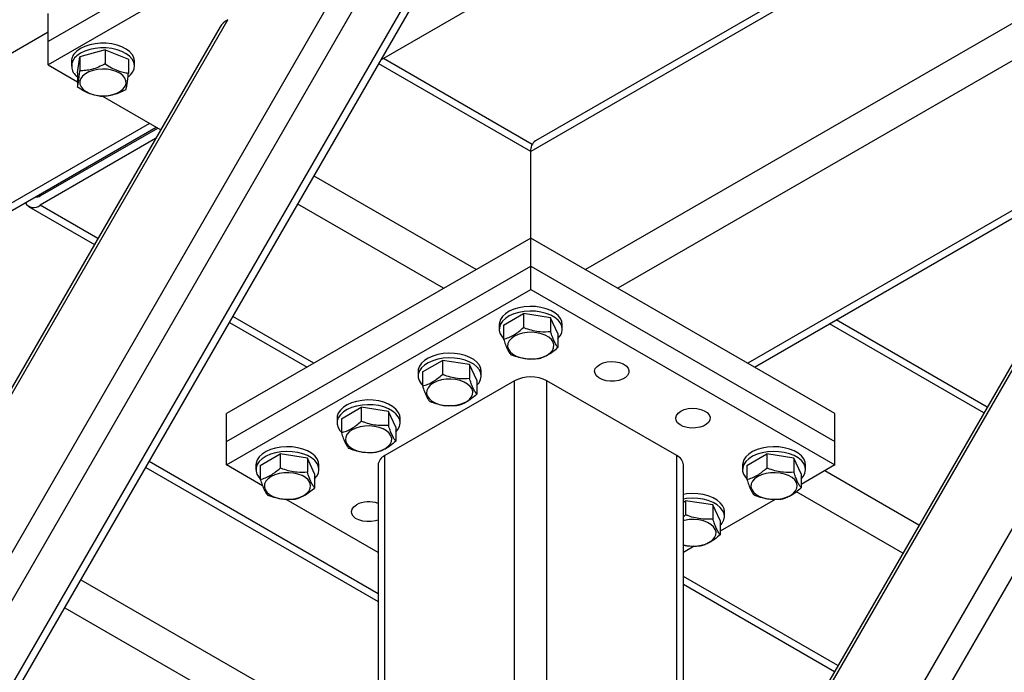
# Model space of a CAD drawing. Header units: millimetres. Extents: x 5 to 589, y 5 to 415.
# Tile 15 of 45: x 268 to 295, y 89 to 107. Entities that reach past the tile are written whole.
import ezdxf

# ---------------------------------------------------------------- set-up
doc = ezdxf.new("R2010")
doc.units = ezdxf.units.MM
doc.layers.add('TRAIT-FORT', color=4, linetype='Continuous', lineweight=25)

msp = doc.modelspace()

# ---------------------------------------------------------------- linework, layer by layer
at = {"layer": 'TRAIT-FORT', "color": 4, "linetype": 'Continuous', "lineweight": 25}
for p, q in [((309.65898, 119.35961), (282.37356, 103.60807)), ((309.65898, 119.14312), (282.24098, 103.31505)), ((309.65898, 114.96243), (283.76826, 100.01604)), ((277.82864, 111.60886), (268.77767, 106.38385)), ((277.82864, 110.95563), (268.77767, 105.73062)), ((257.8033, 74.86557), (277.57085, 109.10399)), ((258.08622, 74.0175), (278.45089, 109.29016)), ((259.10445, 73.42969), (279.46913, 108.70234)), ((285.23912, 73.36438), (305.60379, 108.63703)), ((259.38157, 73.50396), (279.54339, 108.42526)), ((284.9562, 74.21245), (304.72375, 108.45086)), ((268.77767, 106.38385), (268.77767, 107.16773)), ((280.56513, 107.31036), (278.06713, 105.86829)), ((257.74681, 79.20202), (273.79148, 106.99221)), ((268.77767, 106.64523), (257.52053, 100.14662)), ((273.57663, 106.79626), (257.8091, 79.48609)), ((268.77767, 105.73062), (268.77767, 106.38385)), ((284.89971, 78.54889), (300.94438, 106.33909)), ((270.37002, 106.14967), (269.65986, 105.9563)), ((270.37002, 106.14967), (270.37002, 105.75803)), ((270.37002, 106.14967), (271.01519, 105.89131)), ((300.72953, 106.14313), (284.962, 78.83297)), ((269.42502, 105.82859), (269.42502, 105.69794)), ((269.59485, 105.50457), (269.65986, 105.9563)), ((269.65986, 105.9563), (269.65986, 105.56466)), ((271.01519, 105.89131), (271.01519, 105.49967)), ((271.18502, 105.69794), (271.18502, 105.82859)), ((282.28164, 103.50806), (278.13014, 105.90467)), ((295.93057, 105.9921), (284.67343, 99.49349)), ((268.77767, 105.73062), (269.59485, 105.25887)), ((269.59485, 105.50457), (269.59485, 105.11293)), ((282.24098, 103.31505), (278.00489, 105.76049)), ((270.28926, 104.858), (271.91554, 103.91917)), ((271.6059, 104.09792), (261.14092, 98.05661)), ((261.32835, 97.94841), (271.79333, 103.98972)), ((268.5514, 102.07339), (271.83213, 103.96731)), ((271.77265, 103.67168), (268.5514, 101.81209)), ((282.24098, 100.89772), (282.24098, 103.31505)), ((298.7588, 103.44479), (288.29382, 97.40349)), ((288.48125, 97.29529), (298.94623, 103.33659)), ((280.71371, 100.01604), (276.19455, 102.62489)), ((268.55143, 102.07341), (268.51263, 102.09581)), ((268.23142, 101.78041), (270.06845, 100.71991)), ((270.16216, 100.88222), (268.5514, 101.81209)), ((279.80854, 99.49349), (275.742, 101.84106)), ((282.24098, 100.89772), (273.7557, 95.99927)), ((282.24098, 100.11384), (282.24098, 100.89772)), ((290.72627, 95.99927), (282.24098, 100.89772)), ((273.7557, 95.21539), (282.24098, 100.11384)), ((282.24098, 99.4606), (282.24098, 100.11384)), ((282.24098, 100.11384), (290.72627, 95.21539)), ((273.7557, 94.56215), (282.24098, 99.4606)), ((282.24098, 99.4606), (290.72627, 94.56215)), ((276.18815, 97.40349), (273.93195, 98.70596)), ((281.48254, 98.46759), (282.03776, 98.78811)), ((282.03776, 98.78811), (282.03776, 98.39646)), ((282.7962, 98.67079), (282.03776, 98.78811)), ((282.7962, 98.67079), (282.7962, 98.27915)), ((282.99943, 98.23295), (282.7962, 98.67079)), ((273.83824, 98.54366), (276.00072, 97.29529)), ((281.36098, 98.48091), (281.36098, 98.35027)), ((281.48254, 98.46759), (281.48254, 98.07594)), ((283.12098, 98.35027), (283.12098, 98.48091)), ((294.88314, 96.01689), (290.57495, 98.50395)), ((294.97688, 96.17926), (290.76245, 98.6122)), ((282.99943, 98.23295), (282.99943, 97.84131)), ((279.2198, 97.16133), (279.77502, 97.48185)), ((279.77502, 97.48185), (279.77502, 97.09021)), ((280.53346, 97.36453), (279.77502, 97.48185)), ((280.53346, 97.36453), (280.53346, 96.97289)), ((280.73668, 96.9267), (280.53346, 97.36453)), ((279.09824, 97.17466), (279.09824, 97.04401)), ((279.2198, 97.16133), (279.2198, 96.76969)), ((280.85824, 97.04401), (280.85824, 97.17466)), ((281.78844, 96.91341), (278.16805, 94.82341)), ((280.73668, 96.9267), (280.73668, 96.53505)), ((281.78844, 71.30669), (281.78844, 96.91341)), ((286.31392, 94.82341), (282.69353, 96.91341)), ((282.69353, 83.06479), (282.69353, 96.91341)), ((276.95706, 95.85508), (277.51228, 96.1756)), ((277.51228, 96.1756), (277.51228, 95.78396)), ((278.27072, 96.05828), (277.51228, 96.1756)), ((273.7557, 95.21539), (273.7557, 95.99927)), ((278.27072, 96.05828), (278.27072, 95.66664)), ((278.47394, 95.62044), (278.27072, 96.05828)), ((290.72627, 95.21539), (290.72627, 95.99927)), ((276.8355, 95.86841), (276.8355, 95.73776)), ((276.95706, 95.85508), (276.95706, 95.46344)), ((278.47394, 95.62044), (278.47394, 95.2288)), ((278.5955, 95.73776), (278.5955, 95.86841)), ((273.7557, 94.56215), (273.7557, 95.21539)), ((290.72627, 94.56215), (290.72627, 95.21539)), ((274.69432, 94.54883), (275.24954, 94.86935)), ((275.24954, 94.86935), (275.24954, 94.47771)), ((276.00798, 94.75203), (275.24954, 94.86935)), ((278.16805, 69.21669), (278.16805, 94.82341)), ((286.31392, 81.88917), (286.31392, 94.82341)), ((288.27077, 94.54883), (288.82599, 94.86935)), ((288.82599, 94.86935), (288.82599, 94.47771)), ((289.58443, 94.75203), (288.82599, 94.86935)), ((277.9806, 90.96909), (271.59378, 94.65613)), ((274.75607, 93.98465), (273.7557, 94.56215)), ((274.57276, 94.56215), (274.57276, 94.43151)), ((274.69432, 94.54883), (274.69432, 94.15719)), ((276.00798, 94.75203), (276.00798, 94.36039)), ((276.2112, 94.31419), (276.00798, 94.75203)), ((276.33276, 94.43151), (276.33276, 94.56215)), ((277.9806, 94.56215), (277.9806, 68.95543)), ((286.50137, 81.78095), (286.50137, 94.56215)), ((288.14921, 94.56215), (288.14921, 94.43151)), ((288.27077, 94.54883), (288.27077, 94.15719)), ((289.58443, 94.75203), (289.58443, 94.36039)), ((289.78765, 94.31419), (289.58443, 94.75203)), ((290.72627, 94.56215), (289.78765, 94.0203)), ((289.90921, 94.43151), (289.90921, 94.56215)), ((271.50003, 94.49376), (277.9806, 90.75261)), ((276.2112, 94.31419), (276.2112, 93.92255)), ((289.78765, 94.31419), (289.78765, 93.92255)), ((293.0728, 92.88129), (290.4437, 94.39903)), ((292.62025, 92.09745), (289.65335, 93.8102)), ((277.9806, 92.12317), (275.4212, 93.60068)), ((286.50137, 93.52738), (286.56324, 93.56309)), ((286.56324, 93.56309), (286.56324, 93.17145)), ((287.32169, 93.44578), (286.56324, 93.56309)), ((287.32169, 93.44578), (287.32169, 93.05413)), ((287.52491, 93.00794), (287.32169, 93.44578)), ((289.0614, 93.60105), (287.52491, 92.71405)), ((286.50137, 93.11911), (286.56324, 93.17145)), ((287.64647, 93.12526), (287.64647, 93.2559)), ((287.52491, 93.00794), (287.52491, 92.61629)), ((286.79866, 92.29479), (286.50137, 92.12317)), ((269.68969, 91.35816), (277.9806, 86.57192)), ((290.8102, 88.96236), (286.50137, 91.44979)), ((286.50137, 91.23339), (290.71649, 88.80005)), ((269.23714, 90.57432), (272.85061, 88.48831))]:
    msp.add_line(p, q, dxfattribs=at)
at = {"layer": 'TRAIT-FORT', "color": 4, "linetype": 'Continuous', "lineweight": 25, "flags": 128}
for points in [[(271.18502, 105.82859), (271.18466, 105.84308), (271.16604, 105.93352), (271.11975, 106.02059), (271.04727, 106.10148), (270.95094, 106.17361), (270.83384, 106.23464), (270.69975, 106.28263), (270.55297, 106.31602), (270.39822, 106.33374), (270.24047, 106.33523), (270.0848, 106.32044), (269.93621, 106.28983), (269.79948, 106.2444), (269.67899, 106.18561), (269.57862, 106.11534)], [(271.01366, 105.39674), (271.07303, 105.44993), (271.1374, 105.53308), (271.17501, 105.62153), (271.18466, 105.71243), (271.16604, 105.80287), (271.11975, 105.88994), (271.04727, 105.97084), (270.95094, 106.04296), (270.83384, 106.104), (270.69975, 106.15198), (270.55297, 106.18537), (270.39822, 106.2031), (270.24047, 106.20458), (270.0848, 106.18979), (269.93621, 106.15919), (269.79948, 106.11376), (269.67899, 106.05496), (269.57862, 105.98469), (269.57862, 105.98469)], [(269.66124, 105.27155), (269.66419, 105.1936), (269.69515, 105.11772), (269.75276, 105.0472), (269.8345, 104.98515), (269.93682, 104.93426), (270.05522, 104.89676), (270.18454, 104.87429), (270.31913, 104.86784), (270.4531, 104.87768), (270.5806, 104.90338), (270.69605, 104.94383), (270.79442, 104.99725), (270.87139, 105.06131), (270.92362, 105.13321), (270.9488, 105.2098), (270.94585, 105.28775), (270.9149, 105.36364), (270.85729, 105.43415), (270.77554, 105.49621), (270.67323, 105.5471), (270.55482, 105.5846), (270.4255, 105.60706), (270.29091, 105.61352), (270.15694, 105.60368), (270.02944, 105.57797), (269.91399, 105.53752), (269.81562, 105.4841), (269.73865, 105.42004), (269.68643, 105.34814), (269.66124, 105.27155)], [(283.12098, 98.48091), (283.10921, 98.56374), (283.06964, 98.65191), (283.00343, 98.73457), (282.91272, 98.80909), (282.80042, 98.87306), (282.67014, 98.92442), (282.52606, 98.96153), (282.37283, 98.98319), (282.21535, 98.98871), (282.0587, 98.97791), (281.90791, 98.95113), (281.76782, 98.90924), (281.64294, 98.85358), (281.53728, 98.78595), (281.45424, 98.70851), (281.39649, 98.62376), (281.36588, 98.53441), (281.36098, 98.48091)], [(282.99943, 98.09263), (283.0599, 98.1643), (283.10426, 98.2517), (283.12088, 98.34227), (283.10921, 98.43309), (283.06964, 98.52126), (283.00343, 98.60393), (282.91272, 98.67844), (282.80042, 98.74241), (282.67014, 98.79378), (282.52606, 98.83088), (282.37283, 98.85255), (282.21535, 98.85806), (282.0587, 98.84726), (281.90791, 98.82049), (281.76782, 98.7786), (281.64294, 98.72294), (281.53728, 98.6553), (281.45424, 98.57786), (281.39649, 98.49311), (281.36588, 98.40377), (281.36339, 98.3127), (281.38912, 98.22284), (281.44222, 98.13708), (281.48254, 98.09263)], [(282.07379, 97.53278), (282.20718, 97.52059), (282.34204, 97.52467), (282.47249, 97.54485), (282.59282, 97.58024), (282.69778, 97.6293), (282.78277, 97.68989), (282.84408, 97.75936), (282.87903, 97.83467), (282.8861, 97.91252), (282.86497, 97.98952), (282.81657, 98.06231), (282.74302, 98.1277), (282.64753, 98.18282), (282.53426, 98.22529), (282.40818, 98.25322), (282.27479, 98.26542), (282.13993, 98.26134), (282.00948, 98.24116), (281.88915, 98.20577), (281.78419, 98.1567), (281.6992, 98.09612), (281.63789, 98.02665), (281.60294, 97.95134), (281.59587, 97.87349), (281.617, 97.79648), (281.66539, 97.7237), (281.73895, 97.65831), (281.83444, 97.60318), (281.94771, 97.56072), (282.07379, 97.53278)], [(280.85824, 97.17466), (280.84647, 97.25749), (280.8069, 97.34565), (280.74069, 97.42832), (280.64998, 97.50284), (280.53768, 97.5668), (280.4074, 97.61817), (280.26332, 97.65528), (280.11008, 97.67694), (279.95261, 97.68246), (279.79596, 97.67166), (279.64516, 97.64488), (279.50508, 97.60299), (279.3802, 97.54733), (279.27454, 97.4797), (279.1915, 97.40226), (279.13375, 97.3175), (279.10314, 97.22816), (279.09824, 97.17466)], [(280.73668, 96.78638), (280.79716, 96.85804), (280.84152, 96.94545), (280.85813, 97.03602), (280.84647, 97.12684), (280.8069, 97.21501), (280.74069, 97.29767), (280.64998, 97.37219), (280.53768, 97.43616), (280.4074, 97.48752), (280.26332, 97.52463), (280.11008, 97.54629), (279.95261, 97.55181), (279.79596, 97.54101), (279.64516, 97.51423), (279.50508, 97.47234), (279.3802, 97.41669), (279.27454, 97.34905), (279.1915, 97.27161), (279.13375, 97.18686), (279.10314, 97.09751), (279.10065, 97.00645), (279.12637, 96.91659), (279.17948, 96.83083), (279.2198, 96.78638)], [(284.16431, 97.3706), (284.25939, 97.41317), (284.36981, 97.44076), (284.48865, 97.45162), (284.60843, 97.44509), (284.72164, 97.42156), (284.82116, 97.38251), (284.90072, 97.33041), (284.95535, 97.26852), (284.9816, 97.20074), (284.97782, 97.13131), (284.94425, 97.06461), (284.883, 97.00483), (284.79792, 96.95571), (284.69436, 96.92035), (284.57881, 96.90097), (284.45855, 96.89879), (284.34113, 96.91394), (284.23393, 96.94548), (284.14367, 96.99141), (284.07604, 97.04886), (284.03529, 97.11421), (284.02396, 97.18336), (284.04278, 97.25197), (284.09057, 97.31571), (284.16431, 97.3706)], [(279.81105, 96.22653), (279.94443, 96.21433), (280.0793, 96.21841), (280.20975, 96.23859), (280.33008, 96.27399), (280.43503, 96.32305), (280.52002, 96.38364), (280.58134, 96.45311), (280.61629, 96.52841), (280.62336, 96.60627), (280.60223, 96.68327), (280.55383, 96.75606), (280.48028, 96.82144), (280.38478, 96.87657), (280.27152, 96.91903), (280.14544, 96.94697), (280.01205, 96.95917), (279.87719, 96.95509), (279.74674, 96.93491), (279.62641, 96.89951), (279.52145, 96.85045), (279.43646, 96.78986), (279.37515, 96.7204), (279.3402, 96.64509), (279.33313, 96.56723), (279.35425, 96.49023), (279.40265, 96.41745), (279.47621, 96.35206), (279.5717, 96.29693), (279.68496, 96.25447), (279.81105, 96.22653)], [(278.5955, 95.86841), (278.58373, 95.95124), (278.54415, 96.0394), (278.47795, 96.12207), (278.38724, 96.19658), (278.27494, 96.26055), (278.14465, 96.31192), (278.00058, 96.34903), (277.84734, 96.37069), (277.68987, 96.37621), (277.53321, 96.3654), (277.38242, 96.33863), (277.24234, 96.29674), (277.11746, 96.24108), (277.0118, 96.17344), (276.92876, 96.09601), (276.871, 96.01125), (276.84039, 95.92191), (276.8355, 95.86841)], [(278.47394, 95.48013), (278.53442, 95.55179), (278.57878, 95.63919), (278.59539, 95.72976), (278.58373, 95.82059), (278.54415, 95.90875), (278.47795, 95.99142), (278.38724, 96.06594), (278.27494, 96.12991), (278.14465, 96.18127), (278.00058, 96.21838), (277.84734, 96.24004), (277.68987, 96.24556), (277.53321, 96.23476), (277.38242, 96.20798), (277.24234, 96.16609), (277.11746, 96.11043), (277.0118, 96.0428), (276.92876, 95.96536), (276.871, 95.8806), (276.84039, 95.79126), (276.83791, 95.7002), (276.86363, 95.61034), (276.91673, 95.52458), (276.96268, 95.47469)], [(286.42706, 96.06435), (286.52213, 96.10692), (286.63255, 96.1345), (286.75139, 96.14537), (286.87118, 96.13883), (286.98438, 96.1153), (287.0839, 96.07626), (287.16347, 96.02416), (287.21809, 95.96227), (287.24434, 95.89448), (287.24056, 95.82506), (287.20699, 95.75836), (287.14574, 95.69857), (287.06066, 95.64946), (286.9571, 95.6141), (286.84156, 95.59472), (286.7213, 95.59254), (286.60387, 95.60769), (286.49667, 95.63923), (286.40641, 95.68516), (286.33878, 95.74261), (286.29803, 95.80796), (286.2867, 95.87711), (286.30553, 95.94572), (286.35331, 96.00946), (286.42706, 96.06435)], [(277.5483, 94.92028), (277.68169, 94.90808), (277.81656, 94.91216), (277.94701, 94.93234), (278.06734, 94.96773), (278.17229, 95.0168), (278.25728, 95.07739), (278.31859, 95.14685), (278.35355, 95.22216), (278.36062, 95.30002), (278.33949, 95.37702), (278.29109, 95.4498), (278.21754, 95.51519), (278.12204, 95.57032), (278.00878, 95.61278), (277.8827, 95.64072), (277.74931, 95.65291), (277.61444, 95.64883), (277.484, 95.62866), (277.36366, 95.59326), (277.25871, 95.5442), (277.17372, 95.48361), (277.11241, 95.41414), (277.07745, 95.33884), (277.07039, 95.26098), (277.09151, 95.18398), (277.13991, 95.11119), (277.21346, 95.04581), (277.30896, 94.99068), (277.42222, 94.94822), (277.5483, 94.92028)], [(276.33276, 94.56215), (276.32098, 94.64498), (276.28141, 94.73315), (276.21521, 94.81582), (276.1245, 94.89033), (276.01219, 94.9543), (275.88191, 95.00566), (275.73784, 95.04277), (275.5846, 95.06443), (275.42712, 95.06995), (275.27047, 95.05915), (275.11968, 95.03237), (274.97959, 94.99048), (274.85471, 94.93483), (274.74906, 94.86719), (274.66602, 94.78975), (274.60826, 94.705), (274.57765, 94.61565), (274.57276, 94.56215)], [(289.90921, 94.56215), (289.89743, 94.64498), (289.85786, 94.73315), (289.79166, 94.81582), (289.70095, 94.89033), (289.58865, 94.9543), (289.45836, 95.00566), (289.31429, 95.04277), (289.16105, 95.06443), (289.00357, 95.06995), (288.84692, 95.05915), (288.69613, 95.03237), (288.55604, 94.99048), (288.43116, 94.93483), (288.32551, 94.86719), (288.24247, 94.78975), (288.18471, 94.705), (288.1541, 94.61565), (288.14921, 94.56215)], [(276.2112, 94.17388), (276.27168, 94.24554), (276.31604, 94.33294), (276.33265, 94.42351), (276.32098, 94.51434), (276.28141, 94.6025), (276.21521, 94.68517), (276.1245, 94.75968), (276.01219, 94.82365), (275.88191, 94.87502), (275.73784, 94.91213), (275.5846, 94.93379), (275.42712, 94.93931), (275.27047, 94.9285), (275.11968, 94.90173), (274.97959, 94.85984), (274.85471, 94.80418), (274.74906, 94.73654), (274.66602, 94.65911), (274.60826, 94.57435), (274.57765, 94.48501), (274.57517, 94.39394), (274.60089, 94.30409), (274.65399, 94.21832), (274.69432, 94.17388)], [(289.78765, 94.17388), (289.84813, 94.24554), (289.89249, 94.33294), (289.9091, 94.42351), (289.89743, 94.51434), (289.85786, 94.6025), (289.79166, 94.68517), (289.70095, 94.75968), (289.58865, 94.82365), (289.45836, 94.87502), (289.31429, 94.91213), (289.16105, 94.93379), (289.00357, 94.93931), (288.84692, 94.9285), (288.69613, 94.90173), (288.55604, 94.85984), (288.43116, 94.80418), (288.32551, 94.73654), (288.24247, 94.65911), (288.18471, 94.57435), (288.1541, 94.48501), (288.15162, 94.39394), (288.17734, 94.30409), (288.23044, 94.21832), (288.27077, 94.17388)], [(275.28556, 93.61402), (275.41895, 93.60183), (275.55382, 93.60591), (275.68426, 93.62609), (275.8046, 93.66148), (275.90955, 93.71055), (275.99454, 93.77113), (276.05585, 93.8406), (276.09081, 93.91591), (276.09787, 93.99376), (276.07675, 94.07077), (276.02835, 94.14355), (275.9548, 94.20894), (275.8593, 94.26406), (275.74604, 94.30653), (275.61996, 94.33447), (275.48657, 94.34666), (275.3517, 94.34258), (275.22125, 94.3224), (275.10092, 94.28701), (274.99597, 94.23795), (274.91098, 94.17736), (274.84967, 94.10789), (274.81471, 94.03258), (274.80764, 93.95473), (274.82877, 93.87772), (274.87717, 93.80494), (274.95072, 93.73955), (275.04622, 93.68443), (275.15948, 93.64196), (275.28556, 93.61402)], [(288.86201, 93.61402), (288.9954, 93.60183), (289.13027, 93.60591), (289.26071, 93.62609), (289.38105, 93.66148), (289.486, 93.71055), (289.57099, 93.77113), (289.6323, 93.8406), (289.66726, 93.91591), (289.67432, 93.99376), (289.6532, 94.07077), (289.6048, 94.14355), (289.53125, 94.20894), (289.43575, 94.26406), (289.32249, 94.30653), (289.19641, 94.33447), (289.06302, 94.34666), (288.92815, 94.34258), (288.7977, 94.3224), (288.67737, 94.28701), (288.57242, 94.23795), (288.48743, 94.17736), (288.42612, 94.10789), (288.39116, 94.03258), (288.38409, 93.95473), (288.40522, 93.87772), (288.45362, 93.80494), (288.52717, 93.73955), (288.62267, 93.68443), (288.73593, 93.64196), (288.86201, 93.61402)], [(287.64647, 93.2559), (287.63469, 93.33873), (287.59512, 93.42689), (287.52892, 93.50956), (287.4382, 93.58408), (287.3259, 93.64805), (287.19562, 93.69941), (287.05155, 93.73652), (286.89831, 93.75818), (286.74083, 93.7637), (286.58418, 93.7529), (286.50137, 93.74032)], [(277.9806, 93.0249), (277.90613, 93.00159), (277.79059, 92.98222), (277.67033, 92.98003), (277.55291, 92.99519), (277.4457, 93.02672), (277.35545, 93.07265), (277.28782, 93.1301), (277.24706, 93.19545), (277.23574, 93.26461), (277.25456, 93.33321), (277.30234, 93.39696), (277.37609, 93.45184)], [(287.52491, 92.86762), (287.58538, 92.93929), (287.62974, 93.02669), (287.64636, 93.11726), (287.63469, 93.20808), (287.59512, 93.29625), (287.52892, 93.37892), (287.4382, 93.45343), (287.3259, 93.5174), (287.19562, 93.56876), (287.05155, 93.60587), (286.89831, 93.62753), (286.74083, 93.63305), (286.58418, 93.62225), (286.50137, 93.60967)], [(286.50137, 92.32791), (286.59927, 92.30777), (286.73266, 92.29558), (286.86752, 92.29966), (286.99797, 92.31983), (287.1183, 92.35523), (287.22326, 92.40429), (287.30825, 92.46488), (287.36956, 92.53435), (287.40451, 92.60965), (287.41158, 92.68751), (287.39046, 92.76451), (287.34206, 92.8373), (287.2685, 92.90268), (287.17301, 92.95781), (287.05975, 93.00027), (286.93366, 93.02821), (286.80028, 93.04041), (286.66541, 93.03633), (286.53496, 93.01615), (286.50137, 93.00807)]]:
    msp.add_lwpolyline(points, dxfattribs=at)
at = {"layer": 'TRAIT-FORT', "color": 4, "linetype": 'Continuous', "lineweight": 25}
for centre, radius, start, end in [((269.79953, 105.8125), 0.37486, 126.109505, 177.540057), ((269.78724, 105.69686), 0.35548, 125.934414, 237.235659), ((282.54542, 103.35381), 0.3069, 124.056351, 187.25583), ((268.45217, 102.2196), 0.1767, 261.053093, 304.161456), ((268.37501, 102.02448), 0.27608, 211.455849, 309.708513), ((282.24098, 96.03999), 0.98369, 62.609672, 117.390328), ((278.30089, 94.53021), 0.32188, 114.374658, 174.305201), ((286.18108, 94.53021), 0.32188, 5.694799, 65.625342), ((277.71767, 92.79149), 0.74346, 69.288744, 117.351066)]:
    msp.add_arc(centre, radius, start, end, dxfattribs=at)
msp.add_ellipse((274.13089, 106.79627), major_axis=(0.58231, 0.156), ratio=0.51758952, start_param=2.04849294, end_param=2.66401096, dxfattribs=at)
for points, knots in [([(269.59485, 105.11293), (269.60313, 105.15056), (269.6168, 105.2128), (269.63664, 105.35372), (269.64999, 105.46926), (269.65766, 105.54347), (269.65986, 105.56466)], [0, 0, 0, 0, 0.38554949, 0.63764185, 0.89654625, 1, 1, 1, 1]), ([(270.37002, 105.75803), (270.30839, 105.72692), (270.18377, 105.66403), (269.99915, 105.60317), (269.82265, 105.57066), (269.71445, 105.56667), (269.65986, 105.56466)], [0, 0, 0, 0, 0.26460494, 0.53494775, 0.76534313, 1, 1, 1, 1]), ([(270.37002, 105.75803), (270.42602, 105.72128), (270.53922, 105.64699), (270.70695, 105.56922), (270.86729, 105.52056), (270.96559, 105.50667), (271.01519, 105.49967)], [0, 0, 0, 0, 0.26460494, 0.53494775, 0.76534313, 1, 1, 1, 1]), ([(270.95019, 105.04794), (270.95846, 105.08557), (270.97213, 105.14781), (270.99197, 105.28872), (271.00532, 105.40426), (271.013, 105.47848), (271.01519, 105.49967)], [0, 0, 0, 0, 0.38554949, 0.63764185, 0.89654625, 1, 1, 1, 1]), ([(270.24002, 104.85457), (270.18402, 104.86267), (270.07082, 104.87905), (269.90309, 104.93562), (269.74275, 105.01538), (269.64445, 105.08022), (269.59485, 105.11293)], [0, 0, 0, 0, 0.26460494, 0.53494775, 0.76534313, 1, 1, 1, 1]), ([(270.24002, 104.85457), (270.30166, 104.85703), (270.42627, 104.862), (270.6109, 104.90168), (270.78739, 104.96528), (270.89559, 105.02022), (270.95019, 105.04794)], [0, 0, 0, 0, 0.26460494, 0.53494775, 0.76534313, 1, 1, 1, 1]), ([(281.48254, 98.07594), (281.53073, 98.08944), (281.62815, 98.11672), (281.7725, 98.18946), (281.91048, 98.28466), (281.99508, 98.35897), (282.03776, 98.39646)], [0, 0, 0, 0, 0.264604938, 0.534947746, 0.765343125, 1, 1, 1, 1]), ([(282.7962, 98.27915), (282.6997, 98.27423), (282.54011, 98.2661), (282.30863, 98.30495), (282.1529, 98.35183), (282.06333, 98.38655), (282.03776, 98.39646)], [0, 0, 0, 0, 0.38554949, 0.63764185, 0.89654625, 1, 1, 1, 1]), ([(281.48254, 98.07594), (281.50018, 98.02362), (281.53584, 97.91783), (281.58867, 97.79341), (281.63918, 97.70015), (281.67014, 97.65891), (281.68577, 97.63811)], [0, 0, 0, 0, 0.26460494, 0.53494775, 0.76534313, 1, 1, 1, 1]), ([(282.99943, 97.84131), (282.98179, 97.86498), (282.94613, 97.91285), (282.89329, 98.01609), (282.84279, 98.14045), (282.81183, 98.23263), (282.7962, 98.27915)], [0, 0, 0, 0, 0.26460494, 0.53494775, 0.76534313, 1, 1, 1, 1]), ([(282.99943, 97.84131), (282.95124, 97.79916), (282.85381, 97.71396), (282.70947, 97.62004), (282.57148, 97.55594), (282.48689, 97.53257), (282.44421, 97.52079)], [0, 0, 0, 0, 0.26460494, 0.53494775, 0.76534313, 1, 1, 1, 1]), ([(282.44421, 97.52079), (282.34771, 97.51587), (282.18812, 97.50774), (281.95664, 97.54659), (281.80091, 97.59347), (281.71134, 97.62819), (281.68577, 97.63811)], [0, 0, 0, 0, 0.38554949, 0.63764185, 0.89654625, 1, 1, 1, 1]), ([(279.2198, 96.76969), (279.26799, 96.78319), (279.36541, 96.81047), (279.50976, 96.8832), (279.64774, 96.97841), (279.73233, 97.05272), (279.77502, 97.09021)], [0, 0, 0, 0, 0.264604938, 0.534947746, 0.765343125, 1, 1, 1, 1]), ([(280.53346, 96.97289), (280.43696, 96.96798), (280.27737, 96.95985), (280.04589, 96.9987), (279.89016, 97.04558), (279.80059, 97.0803), (279.77502, 97.09021)], [0, 0, 0, 0, 0.38554949, 0.63764185, 0.89654625, 1, 1, 1, 1]), ([(279.2198, 96.76969), (279.23744, 96.71737), (279.2731, 96.61158), (279.32593, 96.48716), (279.37644, 96.39389), (279.4074, 96.35266), (279.42302, 96.33185)], [0, 0, 0, 0, 0.26460494, 0.53494775, 0.76534313, 1, 1, 1, 1]), ([(280.73668, 96.53505), (280.71905, 96.55873), (280.68339, 96.6066), (280.63055, 96.70983), (280.58005, 96.8342), (280.54908, 96.92638), (280.53346, 96.97289)], [0, 0, 0, 0, 0.26460494, 0.53494775, 0.76534313, 1, 1, 1, 1]), ([(280.73668, 96.53505), (280.68849, 96.49291), (280.59107, 96.40771), (280.44673, 96.31379), (280.30874, 96.24968), (280.22415, 96.22632), (280.18147, 96.21453)], [0, 0, 0, 0, 0.26460494, 0.53494775, 0.76534313, 1, 1, 1, 1]), ([(280.18147, 96.21453), (280.08497, 96.20962), (279.92537, 96.20149), (279.6939, 96.24034), (279.53817, 96.28722), (279.4486, 96.32194), (279.42302, 96.33185)], [0, 0, 0, 0, 0.38554949, 0.63764185, 0.89654625, 1, 1, 1, 1]), ([(276.95706, 95.46344), (277.00525, 95.47693), (277.10267, 95.50422), (277.24702, 95.57695), (277.385, 95.67216), (277.46959, 95.74646), (277.51228, 95.78396)], [0, 0, 0, 0, 0.264604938, 0.534947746, 0.765343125, 1, 1, 1, 1]), ([(278.27072, 95.66664), (278.17422, 95.66173), (278.01463, 95.6536), (277.78315, 95.69245), (277.62742, 95.73932), (277.53785, 95.77405), (277.51228, 95.78396)], [0, 0, 0, 0, 0.38554949, 0.63764185, 0.89654625, 1, 1, 1, 1]), ([(278.47394, 95.2288), (278.4563, 95.25248), (278.42064, 95.30035), (278.36781, 95.40358), (278.3173, 95.52794), (278.28634, 95.62013), (278.27072, 95.66664)], [0, 0, 0, 0, 0.26460494, 0.53494775, 0.76534313, 1, 1, 1, 1]), ([(276.95706, 95.46344), (276.9747, 95.41111), (277.01036, 95.30533), (277.06319, 95.1809), (277.1137, 95.08764), (277.14466, 95.04641), (277.16028, 95.0256)], [0, 0, 0, 0, 0.26460494, 0.53494775, 0.76534313, 1, 1, 1, 1]), ([(278.47394, 95.2288), (278.42575, 95.18666), (278.32833, 95.10146), (278.18399, 95.00754), (278.046, 94.94343), (277.96141, 94.92007), (277.91872, 94.90828)], [0, 0, 0, 0, 0.26460494, 0.53494775, 0.76534313, 1, 1, 1, 1]), ([(277.91872, 94.90828), (277.82223, 94.90337), (277.66263, 94.89524), (277.43116, 94.93409), (277.27543, 94.98097), (277.18586, 95.01569), (277.16028, 95.0256)], [0, 0, 0, 0, 0.38554949, 0.63764185, 0.89654625, 1, 1, 1, 1]), ([(274.69432, 94.15719), (274.74251, 94.17068), (274.83993, 94.19796), (274.98427, 94.2707), (275.12226, 94.3659), (275.20685, 94.44021), (275.24954, 94.47771)], [0, 0, 0, 0, 0.264604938, 0.534947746, 0.765343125, 1, 1, 1, 1]), ([(276.00798, 94.36039), (275.91148, 94.35547), (275.75189, 94.34734), (275.52041, 94.38619), (275.36468, 94.43307), (275.27511, 94.46779), (275.24954, 94.47771)], [0, 0, 0, 0, 0.38554949, 0.63764185, 0.89654625, 1, 1, 1, 1]), ([(276.2112, 93.92255), (276.19356, 93.94623), (276.1579, 93.99409), (276.10507, 94.09733), (276.05456, 94.22169), (276.0236, 94.31387), (276.00798, 94.36039)], [0, 0, 0, 0, 0.26460494, 0.53494775, 0.76534313, 1, 1, 1, 1]), ([(288.27077, 94.15719), (288.31896, 94.17068), (288.41638, 94.19796), (288.56072, 94.2707), (288.69871, 94.3659), (288.7833, 94.44021), (288.82599, 94.47771)], [0, 0, 0, 0, 0.264604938, 0.534947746, 0.765343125, 1, 1, 1, 1]), ([(289.58443, 94.36039), (289.48793, 94.35547), (289.32834, 94.34734), (289.09686, 94.38619), (288.94113, 94.43307), (288.85156, 94.46779), (288.82599, 94.47771)], [0, 0, 0, 0, 0.38554949, 0.63764185, 0.89654625, 1, 1, 1, 1]), ([(289.78765, 93.92255), (289.77001, 93.94623), (289.73435, 93.99409), (289.68152, 94.09733), (289.63101, 94.22169), (289.60005, 94.31387), (289.58443, 94.36039)], [0, 0, 0, 0, 0.26460494, 0.53494775, 0.76534313, 1, 1, 1, 1]), ([(274.69432, 94.15719), (274.71196, 94.10486), (274.74762, 93.99907), (274.80045, 93.87465), (274.85095, 93.78139), (274.88192, 93.74015), (274.89754, 93.71935)], [0, 0, 0, 0, 0.26460494, 0.53494775, 0.76534313, 1, 1, 1, 1]), ([(288.27077, 94.15719), (288.28841, 94.10486), (288.32407, 93.99907), (288.3769, 93.87465), (288.42741, 93.78139), (288.45837, 93.74015), (288.47399, 93.71935)], [0, 0, 0, 0, 0.26460494, 0.53494775, 0.76534313, 1, 1, 1, 1]), ([(275.65598, 93.60203), (275.55948, 93.59711), (275.39989, 93.58898), (275.16841, 93.62783), (275.01268, 93.67471), (274.92311, 93.70943), (274.89754, 93.71935)], [0, 0, 0, 0, 0.38554949, 0.63764185, 0.89654625, 1, 1, 1, 1]), ([(276.2112, 93.92255), (276.16301, 93.88041), (276.06559, 93.79521), (275.92124, 93.70128), (275.78326, 93.63718), (275.69867, 93.61382), (275.65598, 93.60203)], [0, 0, 0, 0, 0.26460494, 0.53494775, 0.76534313, 1, 1, 1, 1]), ([(289.23243, 93.60203), (289.13594, 93.59711), (288.97634, 93.58898), (288.74487, 93.62783), (288.58913, 93.67471), (288.49956, 93.70943), (288.47399, 93.71935)], [0, 0, 0, 0, 0.38554949, 0.63764185, 0.89654625, 1, 1, 1, 1]), ([(289.78765, 93.92255), (289.73946, 93.88041), (289.64204, 93.79521), (289.49769, 93.70128), (289.35971, 93.63718), (289.27512, 93.61382), (289.23243, 93.60203)], [0, 0, 0, 0, 0.26460494, 0.53494775, 0.76534313, 1, 1, 1, 1]), ([(287.32169, 93.05413), (287.22519, 93.04922), (287.06559, 93.04109), (286.83412, 93.07994), (286.67839, 93.12682), (286.58882, 93.16154), (286.56324, 93.17145)], [0, 0, 0, 0, 0.38554949, 0.63764185, 0.89654625, 1, 1, 1, 1]), ([(287.52491, 92.61629), (287.50727, 92.63997), (287.47161, 92.68784), (287.41878, 92.79108), (287.36827, 92.91544), (287.33731, 93.00762), (287.32169, 93.05413)], [0, 0, 0, 0, 0.26460494, 0.53494775, 0.76534313, 1, 1, 1, 1]), ([(287.52491, 92.61629), (287.47672, 92.57415), (287.3793, 92.48895), (287.23495, 92.39503), (287.09697, 92.33092), (287.01238, 92.30756), (286.96969, 92.29577)], [0, 0, 0, 0, 0.26460494, 0.53494775, 0.76534313, 1, 1, 1, 1]), ([(286.96969, 92.29577), (286.87312, 92.29005), (286.71891, 92.28091), (286.56056, 92.3113), (286.50137, 92.32266)], [0, 0, 0, 0, 0.62622831, 1, 1, 1, 1])]:
    msp.add_open_spline(points, degree=3, knots=knots, dxfattribs=at)

doc.saveas('drawing.dxf')
